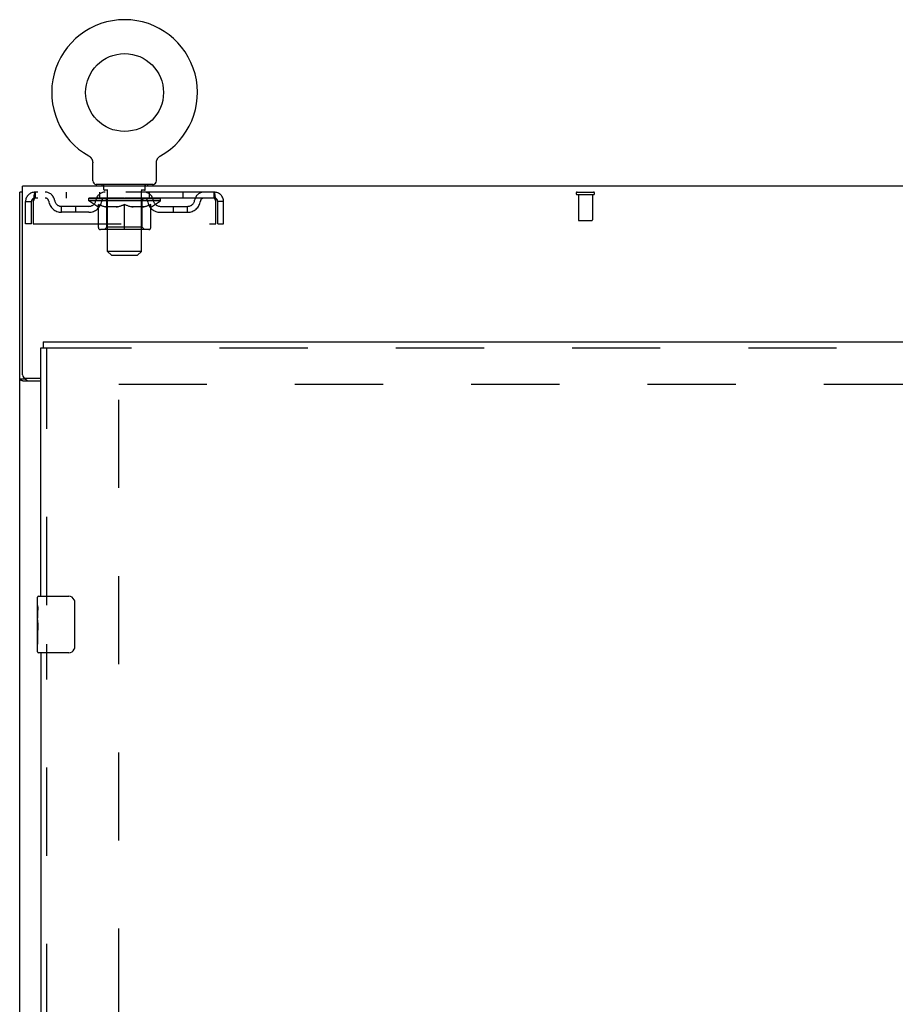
# Model space of a CAD drawing. Header units: inches. Extents: x 0 to 283, y 0 to 183.
# Tile 20 of 36: x 61 to 77, y 113 to 130. Entities that reach past the tile are written whole.
import ezdxf

# ---------------------------------------------------------------- set-up
doc = ezdxf.new("R2010")
doc.units = ezdxf.units.IN
doc.header["$LTSCALE"] = 15.583333
doc.header["$MEASUREMENT"] = 0
doc.linetypes.add('HIDDEN', pattern=[0.2, 0.1, -0.1])
doc.layers.get('0').update_dxf_attribs({"linetype": 'CONTINUOUS'})
doc.layers.add('DEFAULT_2', color=8, linetype='HIDDEN')
doc.layers.add('LEFTHAND_DOOR_ASSEMBLY', color=7, linetype='CONTINUOUS')

msp = doc.modelspace()

# ---------------------------------------------------------------- linework, layer by layer
at = {"color": 7, "linetype": 'Continuous'}
for p, q in [((62.317, 127.952), (62.317, 127.952)), ((62.317, 127.952), (62.321, 127.95)), ((62.318, 127.952), (62.32, 127.951)), ((62.321, 127.95), (62.325, 127.947)), ((62.325, 127.947), (62.33, 127.944)), ((62.33, 127.944), (62.334, 127.941)), ((62.334, 127.941), (62.338, 127.938)), ((62.338, 127.938), (62.342, 127.935)), ((62.341, 127.935), (62.345, 127.931)), ((62.345, 127.931), (62.349, 127.927)), ((62.349, 127.928), (62.352, 127.924)), ((62.352, 127.924), (62.356, 127.92)), ((62.356, 127.92), (62.359, 127.916)), ((62.359, 127.916), (62.362, 127.912)), ((62.362, 127.912), (62.365, 127.908)), ((62.365, 127.908), (62.368, 127.904)), ((62.368, 127.904), (62.37, 127.899)), ((62.37, 127.899), (62.373, 127.895)), ((62.373, 127.895), (62.375, 127.89)), ((62.375, 127.89), (62.377, 127.886)), ((62.377, 127.886), (62.379, 127.881)), ((62.379, 127.881), (62.381, 127.876)), ((62.381, 127.876), (62.383, 127.871)), ((62.383, 127.872), (62.384, 127.867)), ((62.384, 127.867), (62.385, 127.862)), ((62.385, 127.862), (62.387, 127.857)), ((62.387, 127.857), (62.387, 127.852)), ((62.387, 127.852), (62.388, 127.847)), ((62.39, 127.513), (62.39, 127.827)), ((63.515, 127.842), (63.516, 127.847)), ((63.515, 127.832), (63.515, 127.837)), ((63.515, 127.827), (63.515, 127.832)), ((63.515, 127.513), (63.515, 127.827)), ((63.516, 127.847), (63.517, 127.852)), ((63.517, 127.852), (63.518, 127.857)), ((63.518, 127.857), (63.519, 127.862)), ((63.519, 127.862), (63.52, 127.867)), ((63.52, 127.867), (63.522, 127.872)), ((63.522, 127.871), (63.523, 127.876)), ((63.523, 127.876), (63.525, 127.881)), ((63.525, 127.881), (63.527, 127.886)), ((63.527, 127.886), (63.529, 127.89)), ((63.529, 127.89), (63.532, 127.895)), ((63.531, 127.895), (63.534, 127.899)), ((63.534, 127.899), (63.537, 127.904)), ((63.537, 127.904), (63.539, 127.908)), ((63.539, 127.908), (63.542, 127.912)), ((63.542, 127.912), (63.545, 127.916)), ((63.545, 127.916), (63.549, 127.92)), ((63.549, 127.92), (63.552, 127.924)), ((63.552, 127.924), (63.555, 127.928)), ((63.555, 127.927), (63.559, 127.931)), ((63.559, 127.931), (63.563, 127.935)), ((63.563, 127.935), (63.567, 127.938)), ((63.567, 127.938), (63.571, 127.941)), ((63.571, 127.941), (63.575, 127.944)), ((63.575, 127.944), (63.579, 127.947)), ((63.579, 127.947), (63.583, 127.95)), ((63.579, 127.947), (63.58, 127.948)), ((63.583, 127.95), (63.587, 127.952)), ((63.585, 127.951), (63.586, 127.952)), ((61.15, 127.31), (61.098, 127.31)), ((62.452, 127.444), (62.452, 127.414)), ((63.452, 127.444), (62.452, 127.444)), ((63.452, 127.444), (63.452, 127.414)), ((61.202, 124.003), (61.098, 124.003)), ((61.202, 124.003), (61.202, 124.019))]:
    msp.add_line(p, q, dxfattribs=at)
at = {"color": 3, "linetype": 'Continuous'}
for p, q in [((61.098, 55.518), (61.098, 127.31)), ((61.15, 124.078), (61.15, 127.414)), ((121.046, 127.414), (61.15, 127.414)), ((61.473, 123.966), (61.158, 123.966)), ((61.21, 124.018), (61.473, 124.018))]:
    msp.add_line(p, q, dxfattribs=at)
at = {"color": 7, "linetype": 'Continuous'}
for points in [[(62.388, 127.847), (62.389, 127.842), (62.389, 127.837), (62.39, 127.832), (62.39, 127.827)], [(63.515, 127.832), (63.515, 127.837), (63.515, 127.842)], [(61.215, 123.989), (61.213, 123.991), (61.211, 123.992), (61.209, 123.993), (61.207, 123.995), (61.205, 123.996), (61.204, 123.998), (61.203, 123.999), (61.203, 124), (61.202, 124.002), (61.202, 124.003)], [(61.234, 123.966), (61.234, 123.968), (61.234, 123.97), (61.234, 123.971), (61.234, 123.973), (61.233, 123.975), (61.232, 123.976), (61.231, 123.978), (61.23, 123.979), (61.228, 123.981), (61.227, 123.982), (61.225, 123.983), (61.223, 123.985), (61.221, 123.986), (61.219, 123.987), (61.215, 123.989)]]:
    msp.add_lwpolyline(points, dxfattribs=at)
at = {"color": 3, "linetype": 'Continuous'}
for points in [[(61.129, 123.98), (61.125, 123.981), (61.122, 123.982), (61.119, 123.984), (61.115, 123.985), (61.113, 123.986), (61.11, 123.988), (61.107, 123.99), (61.105, 123.991), (61.103, 123.993), (61.102, 123.994), (61.1, 123.996), (61.099, 123.998), (61.099, 123.999), (61.098, 124.001), (61.098, 124.003)], [(61.158, 123.966), (61.156, 123.968), (61.153, 123.969), (61.151, 123.971), (61.148, 123.972), (61.144, 123.974), (61.14, 123.975), (61.137, 123.977), (61.129, 123.98)]]:
    msp.add_lwpolyline(points, dxfattribs=at)
at = {"color": 7, "linetype": 'Continuous'}
msp.add_circle((62.952, 129.072), 0.688, dxfattribs=at)
for centre, radius, start, end in [((62.952, 129.072), 1.288, 299.5053, 240.4947), ((62.459, 127.513), 0.069, 180, 265), ((63.446, 127.513), 0.069, 275, 360)]:
    msp.add_arc(centre, radius, start, end, dxfattribs=at)
at = {"color": 3, "linetype": 'Continuous'}
msp.add_arc((61.21, 124.078), 0.06, 180, 270, dxfattribs=at)
at = {"layer": 'DEFAULT_2', "color": 8, "linetype": 'HIDDEN'}
for p, q in [((62.324, 127.948), (62.325, 127.947)), ((63.587, 127.952), (63.587, 127.952)), ((61.369, 127.31), (61.369, 127.206)), ((64.535, 127.31), (61.369, 127.31)), ((61.921, 127.31), (61.921, 127.206)), ((62.515, 127.206), (62.515, 127.31)), ((62.549, 127.444), (62.549, 127.414)), ((62.587, 127.354), (62.587, 127.434)), ((62.657, 127.344), (62.597, 127.344)), ((62.652, 126.263), (62.652, 127.334)), ((63.307, 127.344), (63.247, 127.344)), ((63.252, 126.263), (63.252, 127.334)), ((63.317, 127.354), (63.317, 127.434)), ((63.355, 127.444), (63.355, 127.414)), ((63.39, 127.206), (63.39, 127.31)), ((63.983, 127.31), (63.983, 127.206)), ((64.535, 127.206), (64.535, 127.31)), ((70.956, 127.31), (71.24, 127.31)), ((61.202, 126.748), (61.202, 127.143)), ((61.202, 127.143), (61.306, 127.143)), ((61.306, 126.748), (61.306, 127.143)), ((61.336, 127.143), (61.336, 126.748)), ((64.535, 127.206), (61.369, 127.206)), ((62.319, 127.159), (62.319, 127.206)), ((62.478, 127.048), (62.319, 127.159)), ((63.585, 127.159), (62.319, 127.159)), ((62.328, 127.199), (62.328, 127.206)), ((62.337, 127.196), (62.337, 127.199)), ((62.337, 127.196), (63.567, 127.196)), ((62.346, 127.196), (62.346, 127.199)), ((62.347, 127.196), (62.347, 127.199)), ((62.357, 127.199), (62.357, 127.206)), ((62.373, 127.196), (62.373, 127.199)), ((62.375, 127.196), (62.375, 127.199)), ((62.404, 127.199), (62.404, 127.206)), ((62.418, 127.196), (62.418, 127.199)), ((62.421, 127.196), (62.421, 127.199)), ((62.625, 127.199), (62.424, 127.199)), ((62.467, 127.199), (62.467, 127.206)), ((62.468, 127.196), (62.468, 127.199)), ((62.469, 127.196), (62.469, 127.199)), ((62.472, 127.196), (62.472, 127.199)), ((62.479, 127.196), (62.479, 127.199)), ((62.479, 127.196), (62.479, 127.199)), ((62.483, 127.196), (62.483, 127.199)), ((62.486, 127.196), (62.486, 127.2)), ((62.49, 127.196), (62.49, 127.199)), ((62.505, 127.196), (62.505, 127.199)), ((62.523, 127.196), (62.523, 127.202)), ((62.523, 127.196), (62.523, 127.199)), ((62.544, 127.196), (62.544, 127.199)), ((62.545, 127.199), (62.545, 127.206)), ((62.555, 127.196), (62.555, 127.199)), ((62.559, 127.196), (62.559, 127.199)), ((62.568, 127.196), (62.568, 127.199)), ((62.579, 127.196), (62.579, 127.203)), ((62.595, 127.196), (62.595, 127.199)), ((62.598, 127.196), (62.598, 127.199)), ((62.625, 127.196), (62.625, 127.199)), ((62.692, 127.199), (62.63, 127.199)), ((62.635, 127.199), (62.635, 127.206)), ((62.639, 126.688), (62.639, 127.156)), ((62.642, 127.196), (62.642, 127.199)), ((62.647, 127.196), (62.647, 127.199)), ((62.653, 127.196), (62.653, 127.205)), ((62.657, 127.196), (62.657, 127.199)), ((62.668, 127.196), (62.668, 127.199)), ((62.692, 127.196), (62.692, 127.199)), ((62.767, 127.199), (62.708, 127.199)), ((62.728, 127.196), (62.728, 127.199)), ((62.736, 127.199), (62.736, 127.206)), ((62.739, 127.196), (62.739, 127.199)), ((62.742, 127.196), (62.742, 127.205)), ((62.744, 127.196), (62.744, 127.199)), ((62.752, 127.196), (62.752, 127.2)), ((62.767, 127.196), (62.767, 127.199)), ((62.848, 127.199), (62.793, 127.199)), ((62.806, 127.196), (62.806, 127.199)), ((62.838, 127.199), (62.952, 127.206)), ((62.842, 127.199), (62.842, 127.206)), ((62.843, 127.206), (62.842, 127.206)), ((62.843, 127.199), (62.843, 127.206)), ((62.843, 127.196), (62.843, 127.199)), ((62.847, 127.196), (62.847, 127.2)), ((62.848, 127.196), (62.848, 127.199)), ((62.848, 127.196), (62.848, 127.199)), ((62.931, 127.199), (62.883, 127.199)), ((62.889, 127.196), (62.889, 127.199)), ((62.931, 127.196), (62.931, 127.199)), ((62.95, 127.2), (62.949, 127.199)), ((62.949, 127.196), (62.949, 127.199)), ((62.95, 127.196), (62.95, 127.2)), ((62.952, 127.199), (62.952, 127.206)), ((62.955, 127.196), (62.955, 127.2)), ((62.955, 127.2), (62.955, 127.199)), ((62.955, 127.196), (62.955, 127.199)), ((62.957, 127.199), (63.021, 127.199)), ((62.973, 127.196), (62.973, 127.199)), ((62.989, 127.199), (62.989, 127.204)), ((62.989, 127.204), (63.067, 127.199)), ((63.01, 127.199), (63.01, 127.203)), ((63.016, 127.196), (63.016, 127.199)), ((63.056, 127.196), (63.056, 127.199)), ((63.057, 127.196), (63.057, 127.199)), ((63.057, 127.199), (63.111, 127.199)), ((63.058, 127.196), (63.058, 127.2)), ((63.062, 127.199), (63.062, 127.206)), ((63.062, 127.199), (63.062, 127.206)), ((63.062, 127.206), (63.062, 127.206)), ((63.062, 127.196), (63.062, 127.199)), ((63.098, 127.196), (63.098, 127.199)), ((63.137, 127.196), (63.137, 127.199)), ((63.137, 127.199), (63.196, 127.199)), ((63.152, 127.196), (63.152, 127.2)), ((63.16, 127.196), (63.16, 127.199)), ((63.163, 127.196), (63.163, 127.205)), ((63.165, 127.196), (63.165, 127.199)), ((63.169, 127.199), (63.169, 127.206)), ((63.176, 127.196), (63.176, 127.199)), ((63.212, 127.196), (63.212, 127.199)), ((63.212, 127.199), (63.274, 127.199)), ((63.236, 127.196), (63.236, 127.199)), ((63.247, 127.196), (63.247, 127.199)), ((63.251, 127.196), (63.251, 127.205)), ((63.257, 127.196), (63.257, 127.199)), ((63.262, 127.196), (63.262, 127.199)), ((63.265, 126.688), (63.265, 127.156)), ((63.269, 127.199), (63.269, 127.206)), ((63.279, 127.196), (63.279, 127.199)), ((63.279, 127.199), (63.48, 127.199)), ((63.306, 127.196), (63.306, 127.199)), ((63.309, 127.196), (63.309, 127.199)), ((63.325, 127.196), (63.325, 127.203)), ((63.336, 127.196), (63.336, 127.199)), ((63.345, 127.196), (63.345, 127.199)), ((63.349, 127.196), (63.349, 127.199)), ((63.359, 127.199), (63.359, 127.206)), ((63.361, 127.196), (63.361, 127.199)), ((63.381, 127.196), (63.381, 127.202)), ((63.381, 127.196), (63.381, 127.199)), ((63.4, 127.196), (63.4, 127.199)), ((63.414, 127.196), (63.414, 127.199)), ((63.418, 127.196), (63.418, 127.2)), ((63.421, 127.196), (63.421, 127.199)), ((63.425, 127.196), (63.425, 127.199)), ((63.425, 127.196), (63.425, 127.199)), ((63.426, 127.048), (63.585, 127.159)), ((63.432, 127.196), (63.432, 127.199)), ((63.435, 127.196), (63.435, 127.199)), ((63.436, 127.196), (63.436, 127.199)), ((63.437, 127.199), (63.437, 127.206)), ((63.483, 127.196), (63.483, 127.199)), ((63.486, 127.196), (63.486, 127.199)), ((63.501, 127.199), (63.501, 127.206)), ((63.529, 127.196), (63.529, 127.199)), ((63.531, 127.196), (63.531, 127.199)), ((63.547, 127.199), (63.547, 127.206)), ((63.557, 127.196), (63.557, 127.199)), ((63.558, 127.196), (63.558, 127.199)), ((63.567, 127.196), (63.567, 127.199)), ((63.576, 127.199), (63.576, 127.206)), ((63.585, 127.159), (63.585, 127.206)), ((64.568, 127.143), (64.563, 127.157)), ((64.568, 126.748), (64.568, 127.143)), ((64.598, 126.748), (64.598, 127.143)), ((64.702, 127.143), (64.598, 127.143)), ((64.702, 126.748), (64.702, 127.143)), ((70.956, 127.267), (71.24, 127.267)), ((70.974, 127.267), (70.974, 126.82)), ((71.222, 127.267), (71.222, 126.82)), ((61.838, 126.955), (61.838, 127.059)), ((62.321, 127.059), (61.838, 127.059)), ((62.321, 126.955), (61.838, 126.955)), ((62.088, 126.955), (62.088, 127.059)), ((62.478, 127.048), (62.489, 127.048)), ((62.489, 126.685), (62.489, 127.091)), ((62.811, 127.048), (62.631, 127.048)), ((62.952, 126.648), (62.952, 127.092)), ((63.273, 127.048), (63.093, 127.048)), ((63.416, 126.685), (63.416, 127.091)), ((63.416, 127.048), (63.426, 127.048)), ((63.584, 127.059), (64.067, 127.059)), ((63.584, 126.955), (64.067, 126.955)), ((63.817, 126.955), (63.817, 127.059)), ((64.067, 126.955), (64.067, 127.059)), ((70.984, 126.81), (71.212, 126.81)), ((61.306, 126.748), (61.202, 126.748)), ((61.336, 126.748), (64.568, 126.748)), ((63.379, 126.648), (62.526, 126.648)), ((62.639, 126.688), (62.6, 126.648)), ((63.265, 126.688), (62.639, 126.688)), ((63.265, 126.688), (63.305, 126.648)), ((64.598, 126.748), (64.702, 126.748)), ((62.721, 126.194), (62.652, 126.263)), ((63.252, 126.263), (62.652, 126.263)), ((63.183, 126.194), (63.252, 126.263)), ((62.721, 126.194), (63.183, 126.194)), ((62.848, 62.862), (62.848, 123.966)), ((62.848, 123.914), (89.452, 123.914))]:
    msp.add_line(p, q, dxfattribs=at)
for points in [[(61.369, 127.31), (61.367, 127.309), (61.364, 127.306), (61.362, 127.301), (61.36, 127.294), (61.357, 127.284), (61.355, 127.274), (61.353, 127.261), (61.35, 127.247), (61.348, 127.232), (61.346, 127.216), (61.343, 127.198), (61.341, 127.18), (61.338, 127.162), (61.336, 127.143)], [(64.568, 127.143), (64.566, 127.162), (64.563, 127.18), (64.561, 127.198), (64.559, 127.216), (64.556, 127.232), (64.554, 127.247), (64.552, 127.261), (64.549, 127.274), (64.547, 127.284), (64.545, 127.294), (64.542, 127.301), (64.54, 127.306), (64.537, 127.309), (64.535, 127.31)], [(61.369, 127.206), (61.367, 127.206), (61.364, 127.205), (61.362, 127.203), (61.36, 127.2), (61.357, 127.196), (61.355, 127.192), (61.353, 127.188), (61.35, 127.182), (61.348, 127.177), (61.346, 127.17), (61.343, 127.164), (61.341, 127.157), (61.336, 127.143)], [(64.563, 127.157), (64.561, 127.164), (64.559, 127.17), (64.556, 127.177), (64.554, 127.182), (64.552, 127.188), (64.549, 127.192), (64.547, 127.196), (64.545, 127.2), (64.542, 127.203), (64.54, 127.205), (64.537, 127.206), (64.535, 127.206)], [(62.489, 127.091), (62.514, 127.081), (62.54, 127.072), (62.565, 127.065), (62.589, 127.058), (62.614, 127.052), (62.639, 127.048)], [(62.631, 127.048), (62.608, 127.052), (62.584, 127.058), (62.561, 127.065), (62.537, 127.072), (62.513, 127.081), (62.489, 127.09)], [(62.801, 127.048), (62.826, 127.052), (62.851, 127.058), (62.876, 127.065), (62.901, 127.073), (62.926, 127.082), (62.952, 127.092)], [(62.952, 127.09), (62.928, 127.08), (62.904, 127.072), (62.88, 127.064), (62.857, 127.058), (62.834, 127.052), (62.811, 127.048)], [(62.952, 127.092), (62.978, 127.081), (63.004, 127.073), (63.029, 127.065), (63.054, 127.058), (63.078, 127.052), (63.103, 127.048)], [(63.093, 127.048), (63.07, 127.052), (63.047, 127.058), (63.023, 127.065), (63, 127.072), (62.976, 127.08), (62.952, 127.09)], [(63.266, 127.048), (63.29, 127.052), (63.315, 127.058), (63.34, 127.065), (63.365, 127.072), (63.39, 127.081), (63.416, 127.091)], [(63.416, 127.09), (63.391, 127.081), (63.367, 127.072), (63.343, 127.065), (63.32, 127.058), (63.296, 127.052), (63.273, 127.048)]]:
    msp.add_lwpolyline(points, dxfattribs=at)
for centre, radius, start, end in [((61.369, 127.143), 0.167, 90, 180), ((61.548, 127.143), 0.167, 8.0716, 90), ((62.61, 127.143), 0.167, 90, 171.9284), ((62.459, 127.513), 0.069, 265, 270), ((62.577, 127.434), 0.01, 0, 90), ((62.597, 127.354), 0.01, 180, 270), ((62.642, 127.334), 0.01, 0, 90), ((63.262, 127.334), 0.01, 90, 180), ((63.295, 127.143), 0.167, 8.0716, 90), ((63.307, 127.354), 0.01, 270, 360), ((63.327, 127.434), 0.01, 90, 180), ((63.446, 127.513), 0.069, 270, 275), ((64.356, 127.143), 0.167, 90, 171.9284), ((64.535, 127.143), 0.167, 0, 90), ((70.956, 127.289), 0.0215, 90, 270), ((71.24, 127.289), 0.0215, 270, 90), ((61.369, 127.143), 0.063, 90, 180), ((61.549, 127.144), 0.0625, 7.9863, 90), ((61.838, 127.184), 0.229, 187.9863, 270), ((61.838, 127.184), 0.125, 188.0716, 270), ((62.321, 127.184), 0.125, 270, 351.9284), ((62.321, 127.184), 0.229, 270, 352.0137), ((62.609, 127.144), 0.0625, 90, 172.0137), ((62.6, 127.156), 0.0398, 0, 90), ((63.305, 127.156), 0.0398, 90, 180), ((63.295, 127.144), 0.0625, 7.9863, 90), ((63.584, 127.184), 0.229, 187.9863, 270), ((63.584, 127.184), 0.125, 188.0716, 270), ((64.067, 127.184), 0.125, 270, 351.9284), ((64.067, 127.184), 0.229, 270, 352.0137), ((64.355, 127.144), 0.0625, 90, 172.0137), ((64.535, 127.143), 0.063, 0, 90), ((70.984, 126.82), 0.01, 180, 270), ((71.212, 126.82), 0.01, 270, 360), ((62.526, 126.685), 0.0371, 180, 270), ((63.379, 126.685), 0.0371, 270, 360)]:
    msp.add_arc(centre, radius, start, end, dxfattribs=at)
for centre, major_axis, ratio, start_param, end_param in [((62.952, 127.206), (0.633, 0.007), 0.05963, 2.96643, 3.140963), ((62.299, 127.194), (0.198, 0), 0.060556, 0.430652, 1.470503), ((62.952, 127.206), (0.633, 0), 0.060556, -3.141593, -2.96706), ((62.299, 127.187), (0.198, 0.002), 0.05963, 1.376596, 1.469874), ((62.952, 127.206), (0.633, 0.013), 0.05688, 2.791345, 2.965878), ((62.275, 127.194), (0.198, 0.002), 0.05963, 0.25549, 1.295341), ((62.343, 127.194), (0.198, -0.002), 0.05963, 0.605815, 1.645666), ((62.952, 127.206), (0.633, -0.007), 0.05963, -2.96643, -2.791898), ((62.343, 127.187), (0.198, 0), 0.060556, 1.551758, 1.645036), ((62.275, 127.187), (0.198, 0.004), 0.05688, 1.20151, 1.294789), ((62.344, 127.19), (0.164, 0.002), 0.05963, 1.065228, 1.614276), ((62.325, 127.19), (0.164, 0.003), 0.05688, 0.890143, 1.43919), ((62.383, 127.19), (0.164, 0), 0.060556, 1.240391, 1.789438), ((62.952, 127.206), (0.633, 0.019), 0.052395, 2.616403, 2.790936), ((62.271, 127.194), (0.198, 0.004), 0.05688, 0.080405, 1.120256), ((62.406, 127.194), (0.198, -0.004), 0.05688, 0.7809, 1.820751), ((62.952, 127.206), (0.633, -0.013), 0.05688, -2.791345, -2.616812), ((62.406, 127.187), (0.198, -0.002), 0.05963, 1.72692, 1.820198), ((62.271, 127.187), (0.198, 0.006), 0.052395, 1.026568, 1.119847), ((62.324, 127.19), (0.164, 0.005), 0.052395, 0.715201, 1.264248), ((62.438, 127.19), (0.164, -0.002), 0.05963, 1.415553, 1.9646), ((62.952, 127.206), (0.633, 0.025), 0.046319, 2.441654, 2.616187), ((62.485, 127.194), (0.198, -0.006), 0.052395, 0.955842, 1.995693), ((62.288, 127.194), (0.198, 0.006), 0.052395, -0.094537, 0.945314), ((62.952, 127.206), (0.633, -0.019), 0.052395, -2.616403, -2.44187), ((62.485, 127.187), (0.198, -0.004), 0.05688, 1.902006, 1.995284), ((62.288, 127.187), (0.198, 0.008), 0.046319, 0.851819, 0.945098), ((62.342, 127.19), (0.164, 0.006), 0.046319, 0.540452, 1.089499), ((62.509, 127.19), (0.164, -0.003), 0.05688, 1.590638, 2.139686), ((62.952, 127.206), (0.633, 0.029), 0.038841, 2.267123, 2.441656), ((62.579, 127.194), (0.198, -0.008), 0.046319, 1.130591, 2.170442), ((62.325, 127.194), (0.198, 0.008), 0.046319, -0.269286, 0.770565), ((62.952, 127.206), (0.633, -0.025), 0.046319, -2.441654, -2.267121), ((62.579, 127.187), (0.198, -0.006), 0.052395, 2.076947, 2.170226), ((62.325, 127.187), (0.198, 0.009), 0.038841, 0.677289, 0.770567), ((62.379, 127.19), (0.164, 0.008), 0.038841, 0.365921, 0.914969), ((62.594, 127.19), (0.164, -0.005), 0.052395, 1.76558, 2.314627), ((62.952, 127.206), (0.633, 0.033), 0.030195, 2.09281, 2.267343), ((62.683, 127.194), (0.198, -0.009), 0.038841, 1.305122, 2.344973), ((62.381, 127.194), (0.198, 0.009), 0.038841, -0.443817, 0.596034), ((62.952, 127.206), (0.633, -0.029), 0.038841, -2.267123, -2.092591), ((62.683, 127.187), (0.198, -0.008), 0.046319, 2.251696, 2.344975), ((62.381, 127.187), (0.198, 0.01), 0.030195, 0.502975, 0.596254), ((62.434, 127.19), (0.164, 0.009), 0.030195, 0.191608, 0.740655), ((62.689, 127.19), (0.164, -0.006), 0.046319, 1.940329, 2.489376), ((62.455, 127.194), (0.198, 0.01), 0.030195, -0.61813, 0.421721), ((62.952, 127.206), (0.633, 0.036), 0.020645, 1.918687, 2.09322), ((62.796, 127.194), (0.198, -0.01), 0.030195, 1.479435, 2.519286), ((62.952, 127.206), (0.633, -0.033), 0.030195, -2.09281, -1.918277), ((62.796, 127.187), (0.198, -0.009), 0.038841, 2.426227, 2.519505), ((62.455, 127.187), (0.198, 0.011), 0.020645, 0.328852, 0.422131), ((62.504, 127.19), (0.164, 0.009), 0.020645, 0.017485, 0.566532), ((62.793, 127.19), (0.164, -0.008), 0.038841, 2.11486, 2.663907), ((62.543, 127.194), (0.198, 0.011), 0.020645, -0.792253, 0.247598), ((62.952, 127.206), (0.633, 0.038), 0.010478, 1.744704, 1.919237), ((62.914, 127.194), (0.198, -0.011), 0.020645, 1.653558, 2.693409), ((62.952, 127.206), (0.633, -0.036), 0.020645, -1.918687, -1.744154), ((62.914, 127.187), (0.198, -0.01), 0.030195, 2.60054, 2.693819), ((62.543, 127.187), (0.198, 0.012), 0.010478, 0.154869, 0.248148), ((62.587, 127.19), (0.164, 0.01), 0.010478, 6.126688, 6.675735), ((62.901, 127.19), (0.164, -0.009), 0.030195, 2.289173, 2.83822), ((62.645, 127.194), (0.198, 0.012), 0.010478, -0.966236, -0.000846), ((63.033, 127.194), (0.198, -0.012), 0.010478, 1.827541, 2.867392), ((62.952, 127.206), (0.633, -0.038), 0.010478, -1.744704, -1.563007), ((63.033, 127.187), (0.198, -0.011), 0.020645, 2.774664, 2.867942), ((63.011, 127.19), (0.164, -0.009), 0.020645, 2.463296, 3.012344), ((62.871, 127.194), (0.198, 0.012), 0.010478, 0.274201, 1.314052), ((62.785, 127.19), (0.164, 0.01), 0.010478, -0.000483, 0.504314), ((62.755, 127.187), (0.198, 0.012), 0.010478, 0.099668, 0.192946), ((62.952, 127.206), (0.633, 0.038), 0.010478, -1.571421, -1.396888), ((63.119, 127.19), (0.164, -0.01), 0.010478, 2.637279, 3.14189), ((63.149, 127.187), (0.198, -0.012), 0.010478, 2.74231, 2.948646), ((62.99, 127.194), (0.198, 0.011), 0.020645, 0.448184, 1.488034), ((62.893, 127.19), (0.164, 0.009), 0.020645, 0.129249, 0.678296), ((62.871, 127.187), (0.198, 0.011), 0.020645, 0.273651, 0.366929), ((62.952, 127.206), (0.633, 0.036), 0.020645, -1.397439, -1.222906), ((63.26, 127.194), (0.198, -0.012), 0.010478, -3.140747, -2.175357), ((62.952, 127.206), (0.633, -0.038), 0.010478, 1.222355, 1.396888), ((63.108, 127.194), (0.198, 0.01), 0.030195, 0.622307, 1.662158), ((63.003, 127.19), (0.164, 0.009), 0.030195, 0.303372, 0.852419), ((63.317, 127.19), (0.164, -0.01), 0.010478, 2.749043, 3.29809), ((63.361, 127.194), (0.198, -0.011), 0.020645, 2.893995, 3.933846), ((62.99, 127.187), (0.198, 0.01), 0.030195, 0.447774, 0.541052), ((63.361, 127.187), (0.198, -0.012), 0.010478, 2.893445, 2.986723), ((62.952, 127.206), (0.633, 0.033), 0.030195, -1.223315, -1.048783), ((62.952, 127.206), (0.633, -0.036), 0.020645, 1.048373, 1.222906), ((63.221, 127.194), (0.198, 0.009), 0.038841, 0.79662, 1.836471), ((63.111, 127.19), (0.164, 0.008), 0.038841, 0.477686, 1.026733), ((63.4, 127.19), (0.164, -0.009), 0.020645, 2.57506, 3.124108), ((63.449, 127.194), (0.198, -0.01), 0.030195, 2.719872, 3.759723), ((63.326, 127.194), (0.198, 0.008), 0.046319, 0.971151, 2.011002), ((63.108, 127.187), (0.198, 0.009), 0.038841, 0.622087, 0.715366), ((63.449, 127.187), (0.198, -0.011), 0.020645, 2.719462, 2.812741), ((62.952, 127.206), (0.633, 0.029), 0.038841, -1.049002, -0.874469), ((62.952, 127.206), (0.633, -0.033), 0.030195, 0.87425, 1.048783), ((63.215, 127.19), (0.164, 0.006), 0.046319, 0.652216, 1.201263), ((63.419, 127.194), (0.198, 0.006), 0.052395, 1.1459, 2.185751), ((63.471, 127.19), (0.164, -0.009), 0.030195, 2.400937, 2.949985), ((63.523, 127.194), (0.198, -0.009), 0.038841, 2.545558, 3.585409), ((63.31, 127.19), (0.164, 0.005), 0.052395, 0.826965, 1.376012), ((63.221, 127.187), (0.198, 0.008), 0.046319, 0.796618, 0.889896), ((63.523, 127.187), (0.198, -0.01), 0.030195, 2.545339, 2.638617), ((63.498, 127.194), (0.198, 0.004), 0.05688, 1.320842, 2.360692), ((62.952, 127.206), (0.633, 0.025), 0.046319, -0.874471, -0.699939), ((62.952, 127.206), (0.633, -0.029), 0.038841, 0.699936, 0.874469), ((63.579, 127.194), (0.198, -0.008), 0.046319, 2.371028, 3.410879), ((63.525, 127.19), (0.164, -0.008), 0.038841, 2.226624, 2.775671), ((63.561, 127.194), (0.198, 0.002), 0.05963, 1.495927, 2.535778), ((63.395, 127.19), (0.164, 0.003), 0.05688, 1.001907, 1.550954), ((63.616, 127.194), (0.198, -0.006), 0.052395, 2.196279, 3.23613), ((63.562, 127.19), (0.164, -0.006), 0.046319, 2.052093, 2.601141), ((63.326, 127.187), (0.198, 0.006), 0.052395, 0.971367, 1.064645), ((63.605, 127.194), (0.198, 0), 0.060556, 1.671089, 2.71094), ((63.579, 127.187), (0.198, -0.009), 0.038841, 2.371026, 2.464304), ((63.633, 127.194), (0.198, -0.004), 0.05688, 2.021337, 3.061188), ((62.952, 127.206), (0.633, 0.019), 0.052395, -0.699723, -0.52519), ((62.952, 127.206), (0.633, -0.025), 0.046319, 0.525406, 0.699939), ((63.63, 127.194), (0.198, -0.002), 0.05963, 1.846251, 2.886102), ((63.466, 127.19), (0.164, 0.002), 0.05963, 1.176993, 1.72604), ((63.58, 127.19), (0.164, -0.005), 0.052395, 1.877344, 2.426392), ((63.522, 127.19), (0.164, 0), 0.060556, 1.352155, 1.901202), ((63.58, 127.19), (0.164, -0.003), 0.05688, 1.702402, 2.25145), ((63.56, 127.19), (0.164, -0.002), 0.05963, 1.527317, 2.076364), ((63.419, 127.187), (0.198, 0.004), 0.05688, 1.146309, 1.239587), ((63.616, 127.187), (0.198, -0.008), 0.046319, 2.196495, 2.289773), ((62.952, 127.206), (0.633, 0.013), 0.05688, -0.524781, -0.350248), ((62.952, 127.206), (0.633, -0.019), 0.052395, 0.350657, 0.52519), ((63.498, 127.187), (0.198, 0.002), 0.05963, 1.321394, 1.414673), ((63.633, 127.187), (0.198, -0.006), 0.052395, 2.021746, 2.115024), ((62.952, 127.206), (0.633, 0.007), 0.05963, -0.349695, -0.175162), ((62.952, 127.206), (0.633, -0.013), 0.05688, 0.175715, 0.350248), ((63.561, 127.187), (0.198, 0), 0.060556, 1.496556, 1.589835), ((63.63, 127.187), (0.198, -0.004), 0.05688, 1.846804, 1.940083), ((63.605, 127.187), (0.198, -0.002), 0.05963, 1.671719, 1.764997), ((62.952, 127.206), (0.633, 0), 0.060556, -0.174533, 0), ((62.952, 127.206), (0.633, -0.007), 0.05963, 0.000629, 0.175162)]:
    msp.add_ellipse(centre, major_axis=major_axis, ratio=ratio, start_param=start_param, end_param=end_param, dxfattribs=at)
at = {"layer": 'LEFTHAND_DOOR_ASSEMBLY', "color": 7, "linetype": 'Continuous'}
for p, q in [((61.515, 124.664), (61.515, 124.56)), ((61.473, 124.56), (61.515, 124.56)), ((61.413, 120.003), (61.413, 120.149)), ((61.428, 120.164), (61.968, 120.164)), ((61.413, 119.746), (61.413, 120.003)), ((62.068, 120.064), (62.068, 119.264)), ((61.419, 119.947), (61.413, 119.947)), ((61.42, 119.779), (61.42, 119.916)), ((61.413, 119.779), (61.42, 119.779)), ((61.413, 119.179), (61.413, 119.743)), ((61.415, 119.716), (61.413, 119.716)), ((61.413, 119.585), (61.419, 119.585)), ((61.413, 119.549), (61.42, 119.549)), ((61.413, 119.486), (61.42, 119.486)), ((61.42, 119.318), (61.42, 119.549)), ((61.413, 119.318), (61.42, 119.318)), ((61.968, 119.164), (61.428, 119.164))]:
    msp.add_line(p, q, dxfattribs=at)
at = {"layer": 'LEFTHAND_DOOR_ASSEMBLY', "color": 3, "linetype": 'Continuous'}
for p, q in [((61.515, 124.664), (90.119, 124.664)), ((61.473, 120.164), (61.473, 124.56)), ((61.473, 119.164), (61.473, 93.914))]:
    msp.add_line(p, q, dxfattribs=at)
at = {"layer": 'LEFTHAND_DOOR_ASSEMBLY', "color": 8, "linetype": 'HIDDEN'}
for p, q in [((61.515, 124.56), (90.119, 124.56)), ((61.577, 120.009), (61.577, 124.56)), ((61.577, 93.759), (61.577, 119.319))]:
    msp.add_line(p, q, dxfattribs=at)
at = {"layer": 'LEFTHAND_DOOR_ASSEMBLY', "color": 7, "linetype": 'Continuous'}
for points in [[(61.413, 120.003), (61.413, 120), (61.414, 119.995), (61.414, 119.99), (61.416, 119.976)], [(61.416, 119.976), (61.417, 119.969), (61.418, 119.961), (61.418, 119.952)], [(62.061, 120.1), (62.063, 120.095), (62.065, 120.089), (62.066, 120.083), (62.067, 120.077), (62.068, 120.07), (62.068, 120.064)], [(61.418, 119.952), (61.419, 119.943), (61.42, 119.934), (61.42, 119.925), (61.42, 119.916)], [(61.413, 119.746), (61.413, 119.737), (61.414, 119.728), (61.415, 119.718)], [(61.415, 119.718), (61.417, 119.685), (61.418, 119.673), (61.419, 119.66), (61.42, 119.648), (61.42, 119.635), (61.42, 119.622), (61.42, 119.609), (61.42, 119.596), (61.419, 119.584), (61.418, 119.572), (61.417, 119.56)], [(62.068, 119.264), (62.068, 119.258), (62.067, 119.252), (62.066, 119.245), (62.065, 119.239), (62.063, 119.234), (62.061, 119.228)]]:
    msp.add_lwpolyline(points, dxfattribs=at)
for centre, radius, start, end in [((61.428, 120.149), 0.015, 90, 180), ((61.968, 120.064), 0.1, 21.1999, 90), ((61.428, 119.179), 0.015, 180, 270), ((61.968, 119.264), 0.1, 270, 338.7946)]:
    msp.add_arc(centre, radius, start, end, dxfattribs=at)
msp.add_ellipse((61.676, 119.58), major_axis=(0.263, 0), ratio=0.432808, start_param=3.141593, end_param=3.321581, dxfattribs=at)

doc.saveas('drawing.dxf')
